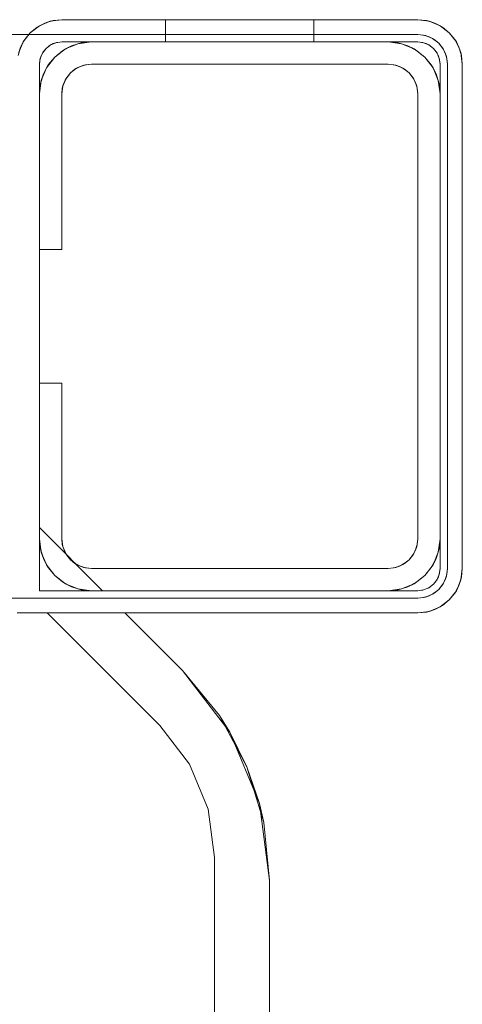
# Model space of a CAD drawing. Extents: x -132 to 668, y -61 to 533.
# Tile 254 of 256: x 516.07 to 517.56, y 399.25 to 402.57. Entities that reach past the tile are written whole.
import ezdxf

# ---------------------------------------------------------------- set-up
doc = ezdxf.new("R2010")
doc.units = 0
doc.layers.get('0').update_dxf_attribs({"lineweight": 5})
doc.layers.add('Tece_Sanitärmodul', color=7, linetype='Continuous', lineweight=5)

# ---------------------------------------------------------------- blocks, each defined once
blk = doc.blocks.new('3D-Objekt-A07AMLNU1N', base_point=(492.5583, 394.571))
at = {"color": 0, "linetype": 'ByBlock', "lineweight": -2, "ltscale": 0.13}
for p, q in [((516.1249, 402.5457), (516.1509, 402.5595)), ((516.1694, 402.5658), (516.1333, 402.5508)), ((516.1509, 402.5595), (516.1333, 402.5508)), ((516.1509, 402.5595), (516.179, 402.5681)), ((516.1694, 402.5658), (516.1509, 402.5595)), ((516.2083, 402.5709), (516.1694, 402.5658)), ((516.179, 402.5681), (516.1694, 402.5658)), ((516.2083, 402.5709), (516.179, 402.5681)), ((516.179, 402.5681), (516.2083, 402.5709)), ((517.4083, 402.5709), (516.2083, 402.5709)), ((517.4083, 402.5709), (516.2083, 402.5709)), ((516.2083, 402.5709), (516.2083, 402.5709)), ((517.0583, 402.5709), (516.5583, 402.5709)), ((516.5583, 402.5709), (516.5583, 402.5334)), ((516.5583, 402.5709), (516.5583, 402.5709)), ((517.0583, 402.5709), (516.5583, 402.5709)), ((516.5583, 402.5334), (516.5583, 402.5709)), ((517.0583, 402.5334), (517.0583, 402.5709)), ((517.0583, 402.5709), (517.0583, 402.5709)), ((517.0583, 402.5334), (517.0583, 402.5709)), ((517.4083, 402.5709), (517.4471, 402.5658)), ((517.4375, 402.5681), (517.4083, 402.5709)), ((517.4083, 402.5709), (517.4083, 402.5709)), ((517.4375, 402.5681), (517.4083, 402.5709)), ((517.4471, 402.5658), (517.4375, 402.5681)), ((517.4657, 402.5595), (517.4375, 402.5681)), ((517.4657, 402.5595), (517.4471, 402.5658)), ((517.4471, 402.5658), (517.4833, 402.5508)), ((517.4833, 402.5508), (517.4657, 402.5595)), ((517.4916, 402.5457), (517.4657, 402.5595)), ((516.1022, 402.527), (516.0784, 402.4959)), ((516.1022, 402.527), (516.0835, 402.5043)), ((516.0835, 402.5043), (516.1022, 402.527)), ((516.1333, 402.5508), (516.1022, 402.527)), ((516.1249, 402.5457), (516.1022, 402.527)), ((516.1022, 402.527), (516.1249, 402.5457)), ((516.1333, 402.5508), (516.1249, 402.5457)), ((516.5583, 402.5334), (516.5583, 402.4959)), ((516.5583, 402.4959), (516.5583, 402.5334)), ((517.0583, 402.4959), (517.0583, 402.5334)), ((517.0583, 402.4959), (517.0583, 402.5334)), ((517.4916, 402.5457), (517.4833, 402.5508)), ((517.4833, 402.5508), (517.5143, 402.527)), ((517.5143, 402.527), (517.4916, 402.5457)), ((517.5143, 402.527), (517.4916, 402.5457)), ((517.5143, 402.527), (517.5382, 402.4959)), ((517.533, 402.5043), (517.5143, 402.527)), ((517.533, 402.5043), (517.5143, 402.527)), ((517.4083, 402.5209), (514.3583, 402.5209)), ((516.0972, 402.5209), (516.0583, 402.5209)), ((516.0784, 402.4959), (516.0634, 402.4598)), ((516.0697, 402.4783), (516.0835, 402.5043)), ((516.0784, 402.4959), (516.0697, 402.4783)), ((516.0835, 402.5043), (516.0784, 402.4959)), ((517.4083, 402.5209), (516.0972, 402.5209)), ((516.1708, 402.4859), (516.1888, 402.4934)), ((516.1796, 402.4902), (516.1708, 402.4859)), ((516.1738, 402.4871), (516.1796, 402.4902)), ((516.1888, 402.4934), (516.1796, 402.4902)), ((516.1796, 402.4902), (516.1858, 402.4921)), ((516.1858, 402.4921), (516.1908, 402.4936)), ((516.1888, 402.4934), (516.2083, 402.4959)), ((516.1936, 402.4945), (516.1888, 402.4934)), ((516.1908, 402.4936), (516.1936, 402.4945)), ((516.2083, 402.4959), (516.1936, 402.4945)), ((516.2083, 402.4959), (517.4083, 402.4959)), ((516.2083, 402.4959), (516.2083, 402.4959)), ((516.2083, 402.4959), (516.3083, 402.4959)), ((516.2208, 402.4725), (516.263, 402.49)), ((516.2413, 402.4826), (516.2741, 402.4926)), ((516.263, 402.49), (516.2413, 402.4826)), ((516.263, 402.49), (516.3083, 402.4959)), ((516.2741, 402.4926), (516.263, 402.49)), ((516.3083, 402.4959), (516.2741, 402.4926)), ((516.2741, 402.4926), (516.3083, 402.4959)), ((517.3083, 402.4959), (516.3083, 402.4959)), ((516.3083, 402.4959), (517.3083, 402.4959)), ((516.3083, 402.4959), (516.3083, 402.4959)), ((517.3083, 402.4959), (516.3083, 402.4959)), ((516.3083, 402.4959), (516.3083, 402.4959)), ((516.5583, 402.4959), (517.0583, 402.4959)), ((516.5583, 402.4959), (517.0583, 402.4959)), ((516.5583, 402.4959), (516.5583, 402.4959)), ((517.0583, 402.4959), (517.0583, 402.4959)), ((517.3083, 402.4959), (517.3536, 402.49)), ((517.3424, 402.4926), (517.3083, 402.4959)), ((517.3083, 402.4959), (517.3424, 402.4926)), ((517.3083, 402.4959), (517.4083, 402.4959)), ((517.3083, 402.4959), (517.3083, 402.4959)), ((517.3083, 402.4959), (517.3083, 402.4959)), ((517.3536, 402.49), (517.3424, 402.4926)), ((517.3424, 402.4926), (517.3752, 402.4826)), ((517.3752, 402.4826), (517.3536, 402.49)), ((517.3536, 402.49), (517.3958, 402.4725)), ((517.4083, 402.5209), (517.4341, 402.5175)), ((517.4278, 402.519), (517.4083, 402.5209)), ((517.4341, 402.5175), (517.4083, 402.5209)), ((517.4083, 402.5209), (517.4083, 402.5209)), ((517.4083, 402.5209), (517.4083, 402.5209)), ((517.4278, 402.519), (517.4083, 402.5209)), ((517.4083, 402.4959), (517.4277, 402.4934)), ((517.4083, 402.4959), (517.4083, 402.4959)), ((517.4229, 402.4945), (517.4083, 402.4959)), ((517.4277, 402.4934), (517.4229, 402.4945)), ((517.4229, 402.4945), (517.4257, 402.4936)), ((517.4257, 402.4936), (517.4307, 402.4921)), ((517.4277, 402.4934), (517.4458, 402.4859)), ((517.437, 402.4902), (517.4277, 402.4934)), ((517.4341, 402.5175), (517.4278, 402.519)), ((517.4465, 402.5133), (517.4278, 402.519)), ((517.4307, 402.4921), (517.437, 402.4902)), ((517.4465, 402.5133), (517.4341, 402.5175)), ((517.4341, 402.5175), (517.4583, 402.5075)), ((517.4458, 402.4859), (517.437, 402.4902)), ((517.437, 402.4902), (517.4427, 402.4871)), ((517.4583, 402.5075), (517.4465, 402.5133)), ((517.4638, 402.5041), (517.4465, 402.5133)), ((517.4638, 402.5041), (517.4583, 402.5075)), ((517.4583, 402.5075), (517.479, 402.4917)), ((517.479, 402.4917), (517.4638, 402.5041)), ((517.479, 402.4917), (517.4638, 402.5041)), ((517.479, 402.4917), (517.4949, 402.4709)), ((517.4914, 402.4765), (517.479, 402.4917)), ((517.4914, 402.4765), (517.479, 402.4917)), ((517.5382, 402.4959), (517.533, 402.5043)), ((517.5468, 402.4783), (517.533, 402.5043)), ((517.5382, 402.4959), (517.5531, 402.4598)), ((517.5468, 402.4783), (517.5382, 402.4959)), ((516.0611, 402.4502), (516.0697, 402.4783)), ((516.0697, 402.4783), (516.0634, 402.4598)), ((516.1358, 402.4404), (516.1433, 402.4584)), ((516.1433, 402.4584), (516.139, 402.4496)), ((516.1421, 402.4554), (516.1445, 402.46)), ((516.1433, 402.4584), (516.1552, 402.474)), ((516.1459, 402.4626), (516.1433, 402.4584)), ((516.1445, 402.46), (516.1459, 402.4626)), ((516.1552, 402.474), (516.1459, 402.4626)), ((516.1552, 402.474), (516.1708, 402.4859)), ((516.1666, 402.4833), (516.1552, 402.474)), ((516.1708, 402.4859), (516.1666, 402.4833)), ((516.1666, 402.4833), (516.1692, 402.4847)), ((516.1692, 402.4847), (516.1738, 402.4871)), ((516.1845, 402.4447), (516.2208, 402.4725)), ((516.211, 402.4665), (516.1845, 402.4447)), ((516.1845, 402.4447), (516.211, 402.4665)), ((516.211, 402.4665), (516.2413, 402.4826)), ((516.2208, 402.4725), (516.211, 402.4665)), ((516.2413, 402.4826), (516.2208, 402.4725)), ((517.3958, 402.4725), (517.3752, 402.4826)), ((517.3752, 402.4826), (517.4055, 402.4665)), ((517.4055, 402.4665), (517.3958, 402.4725)), ((517.3958, 402.4725), (517.432, 402.4447)), ((517.432, 402.4447), (517.4055, 402.4665)), ((517.4055, 402.4665), (517.432, 402.4447)), ((517.4427, 402.4871), (517.4473, 402.4847)), ((517.4458, 402.4859), (517.4613, 402.474)), ((517.4499, 402.4833), (517.4458, 402.4859)), ((517.4473, 402.4847), (517.4499, 402.4833)), ((517.4613, 402.474), (517.4499, 402.4833)), ((517.4613, 402.474), (517.4732, 402.4584)), ((517.4706, 402.4626), (517.4613, 402.474)), ((517.4706, 402.4626), (517.472, 402.46)), ((517.4732, 402.4584), (517.4706, 402.4626)), ((517.472, 402.46), (517.4745, 402.4554)), ((517.4732, 402.4584), (517.4807, 402.4404)), ((517.4776, 402.4496), (517.4732, 402.4584)), ((517.4949, 402.4709), (517.4914, 402.4765)), ((517.5006, 402.4592), (517.4914, 402.4765)), ((517.5006, 402.4592), (517.4949, 402.4709)), ((517.4949, 402.4709), (517.5049, 402.4468)), ((517.5049, 402.4468), (517.5006, 402.4592)), ((517.5063, 402.4405), (517.5006, 402.4592)), ((517.5531, 402.4598), (517.5468, 402.4783)), ((517.5554, 402.4502), (517.5468, 402.4783)), ((517.5554, 402.4502), (517.5531, 402.4598)), ((517.5531, 402.4598), (517.5583, 402.4209)), ((516.1333, 402.4209), (516.1358, 402.4404)), ((516.1347, 402.4356), (516.1333, 402.4209)), ((516.1358, 402.4404), (516.1347, 402.4356)), ((516.1347, 402.4356), (516.1356, 402.4384)), ((516.1356, 402.4384), (516.1371, 402.4434)), ((516.139, 402.4496), (516.1358, 402.4404)), ((516.1371, 402.4434), (516.139, 402.4496)), ((516.139, 402.4496), (516.1421, 402.4554)), ((516.1567, 402.4084), (516.1845, 402.4447)), ((516.1845, 402.4447), (516.1628, 402.4182)), ((516.1628, 402.4182), (516.1845, 402.4447)), ((517.432, 402.4447), (517.4598, 402.4084)), ((517.4538, 402.4182), (517.432, 402.4447)), ((517.432, 402.4447), (517.4538, 402.4182)), ((517.4745, 402.4554), (517.4776, 402.4496)), ((517.4807, 402.4404), (517.4776, 402.4496)), ((517.4776, 402.4496), (517.4795, 402.4434)), ((517.4795, 402.4434), (517.481, 402.4384)), ((517.4807, 402.4404), (517.4833, 402.4209)), ((517.4818, 402.4356), (517.4807, 402.4404)), ((517.481, 402.4384), (517.4818, 402.4356)), ((517.4833, 402.4209), (517.4818, 402.4356)), ((517.5063, 402.4405), (517.5049, 402.4468)), ((517.5049, 402.4468), (517.5083, 402.4209)), ((517.5083, 402.4209), (517.5049, 402.4468)), ((517.5083, 402.4209), (517.5063, 402.4405)), ((517.5083, 402.4209), (517.5063, 402.4405)), ((517.5583, 402.4209), (517.5554, 402.4502)), ((517.5583, 402.4209), (517.5554, 402.4502)), ((516.1333, 400.6459), (516.1333, 402.4209)), ((516.1333, 402.4209), (516.1333, 402.3209)), ((516.1333, 402.4209), (516.1333, 402.4209)), ((516.1333, 402.4209), (516.1333, 402.4209)), ((516.1333, 402.4209), (516.1333, 402.4209)), ((516.1392, 402.3662), (516.1567, 402.4084)), ((516.1466, 402.3879), (516.1628, 402.4182)), ((516.1567, 402.4084), (516.1466, 402.3879)), ((516.1628, 402.4182), (516.1567, 402.4084)), ((516.2217, 402.3709), (516.2375, 402.3917)), ((516.2375, 402.3917), (516.2251, 402.3765)), ((516.2375, 402.3917), (516.2583, 402.4075)), ((516.2527, 402.4041), (516.2375, 402.3917)), ((516.2583, 402.4075), (516.2527, 402.4041)), ((516.2527, 402.4041), (516.2562, 402.4059)), ((516.2562, 402.4059), (516.2623, 402.4092)), ((516.2583, 402.4075), (516.2824, 402.4175)), ((516.27, 402.4133), (516.2583, 402.4075)), ((516.2623, 402.4092), (516.27, 402.4133)), ((516.2824, 402.4175), (516.27, 402.4133)), ((516.27, 402.4133), (516.2783, 402.4159)), ((516.2783, 402.4159), (516.285, 402.4179)), ((516.2824, 402.4175), (516.3083, 402.4209)), ((516.2888, 402.419), (516.2824, 402.4175)), ((516.285, 402.4179), (516.2888, 402.419)), ((516.3083, 402.4209), (516.2888, 402.419)), ((516.3083, 402.4209), (517.3083, 402.4209)), ((517.3083, 402.4209), (516.3083, 402.4209)), ((516.3083, 402.4209), (516.3083, 402.4209)), ((516.3083, 402.4209), (516.3083, 402.4209)), ((517.3083, 402.4209), (517.3341, 402.4175)), ((517.3278, 402.419), (517.3083, 402.4209)), ((517.3083, 402.4209), (517.3083, 402.4209)), ((517.3083, 402.4209), (517.3083, 402.4209)), ((517.3278, 402.419), (517.3315, 402.4179)), ((517.3341, 402.4175), (517.3278, 402.419)), ((517.3315, 402.4179), (517.3382, 402.4159)), ((517.3465, 402.4133), (517.3341, 402.4175)), ((517.3341, 402.4175), (517.3583, 402.4075)), ((517.3382, 402.4159), (517.3465, 402.4133)), ((517.3583, 402.4075), (517.3465, 402.4133)), ((517.3465, 402.4133), (517.3542, 402.4092)), ((517.3542, 402.4092), (517.3603, 402.4059)), ((517.3638, 402.4041), (517.3583, 402.4075)), ((517.3583, 402.4075), (517.379, 402.3917)), ((517.3603, 402.4059), (517.3638, 402.4041)), ((517.379, 402.3917), (517.3638, 402.4041)), ((517.379, 402.3917), (517.3949, 402.3709)), ((517.3914, 402.3765), (517.379, 402.3917)), ((517.4598, 402.4084), (517.4538, 402.4182)), ((517.4538, 402.4182), (517.4699, 402.3879)), ((517.4598, 402.4084), (517.4773, 402.3662)), ((517.4699, 402.3879), (517.4598, 402.4084)), ((517.4833, 402.4209), (517.4833, 400.7209)), ((517.4833, 402.3209), (517.4833, 402.4209)), ((517.4833, 402.4209), (517.4833, 402.4209)), ((517.4833, 402.4209), (517.4833, 402.4209)), ((517.4833, 402.4209), (517.4833, 402.4209)), ((517.5083, 400.7209), (517.5083, 402.4209)), ((517.5083, 402.4209), (517.5083, 402.4209)), ((517.5083, 402.4209), (517.5083, 402.4209)), ((517.5083, 400.7209), (517.5083, 402.4209)), ((517.5583, 400.7209), (517.5583, 402.4209)), ((517.5583, 402.4209), (517.5583, 402.4209)), ((517.5583, 400.7209), (517.5583, 402.4209)), ((516.1333, 402.3209), (516.1392, 402.3662)), ((516.1366, 402.3551), (516.1466, 402.3879)), ((516.1392, 402.3662), (516.1366, 402.3551)), ((516.1466, 402.3879), (516.1392, 402.3662)), ((516.2117, 402.3468), (516.2217, 402.3709)), ((516.2159, 402.3592), (516.2117, 402.3468)), ((516.2133, 402.3509), (516.2159, 402.3592)), ((516.2217, 402.3709), (516.2159, 402.3592)), ((516.2159, 402.3592), (516.22, 402.3669)), ((516.22, 402.3669), (516.2233, 402.373)), ((516.2251, 402.3765), (516.2217, 402.3709)), ((516.2233, 402.373), (516.2251, 402.3765)), ((517.3914, 402.3765), (517.3933, 402.373)), ((517.3949, 402.3709), (517.3914, 402.3765)), ((517.3933, 402.373), (517.3965, 402.3669)), ((517.4006, 402.3592), (517.3949, 402.3709)), ((517.3949, 402.3709), (517.4049, 402.3468)), ((517.3965, 402.3669), (517.4006, 402.3592)), ((517.4049, 402.3468), (517.4006, 402.3592)), ((517.4006, 402.3592), (517.4032, 402.3509)), ((517.4773, 402.3662), (517.4699, 402.3879)), ((517.4699, 402.3879), (517.4799, 402.3551)), ((517.4799, 402.3551), (517.4773, 402.3662)), ((517.4773, 402.3662), (517.4833, 402.3209)), ((516.1366, 402.3551), (516.1333, 402.3209)), ((516.1333, 402.3209), (516.1366, 402.3551)), ((516.2083, 402.3209), (516.2117, 402.3468)), ((516.2102, 402.3405), (516.2083, 402.3209)), ((516.2117, 402.3468), (516.2102, 402.3405)), ((516.2102, 402.3405), (516.2113, 402.3442)), ((516.2113, 402.3442), (516.2133, 402.3509)), ((517.4032, 402.3509), (517.4052, 402.3442)), ((517.4063, 402.3405), (517.4049, 402.3468)), ((517.4049, 402.3468), (517.4083, 402.3209)), ((517.4052, 402.3442), (517.4063, 402.3405)), ((517.4083, 402.3209), (517.4063, 402.3405)), ((517.4833, 402.3209), (517.4799, 402.3551)), ((517.4799, 402.3551), (517.4833, 402.3209)), ((516.1333, 402.3209), (516.1333, 401.7959)), ((516.1333, 401.7959), (516.1333, 402.3209)), ((516.1333, 402.3209), (516.1333, 401.7959)), ((516.1333, 402.3209), (516.1333, 402.3209)), ((516.1333, 402.3209), (516.1333, 402.3209)), ((516.2083, 401.7959), (516.2083, 402.3209)), ((516.2083, 402.3209), (516.2083, 401.7959)), ((516.2083, 402.3209), (516.2083, 402.3209)), ((516.2083, 402.3209), (516.2083, 402.3209)), ((517.4083, 402.3209), (517.4083, 400.8209)), ((517.4083, 400.8209), (517.4083, 402.3209)), ((517.4083, 402.3209), (517.4083, 402.3209)), ((517.4083, 402.3209), (517.4083, 402.3209)), ((517.4833, 400.8209), (517.4833, 402.3209)), ((517.4833, 402.3209), (517.4833, 400.8209)), ((517.4833, 400.8209), (517.4833, 402.3209)), ((517.4833, 402.3209), (517.4833, 402.3209)), ((517.4833, 402.3209), (517.4833, 402.3209)), ((516.1333, 401.7959), (516.2083, 401.7959)), ((516.2083, 401.7959), (516.1333, 401.7959)), ((516.1333, 401.7959), (516.1333, 401.3459)), ((516.1333, 401.7959), (516.1333, 401.7959)), ((516.1333, 401.7959), (516.1333, 401.7959)), ((516.2083, 401.7959), (516.2083, 401.7959)), ((516.2083, 401.7959), (516.2083, 401.7959)), ((516.2083, 401.3459), (516.1333, 401.3459)), ((516.1333, 401.3459), (516.1333, 400.8209)), ((516.1333, 400.8209), (516.1333, 401.3459)), ((516.1333, 401.3459), (516.2083, 401.3459)), ((516.1333, 401.3459), (516.1333, 400.8209)), ((516.1333, 401.3459), (516.1333, 401.3459)), ((516.1333, 401.3459), (516.1333, 401.3459)), ((516.2083, 400.8209), (516.2083, 401.3459)), ((516.2083, 401.3459), (516.2083, 400.8209)), ((516.2083, 401.3459), (516.2083, 401.3459)), ((516.2083, 401.3459), (516.2083, 401.3459)), ((516.3458, 400.6459), (516.1333, 400.8584)), ((516.1333, 400.8584), (516.1333, 400.6459)), ((516.1333, 400.8584), (516.1333, 400.8584)), ((516.1333, 400.8584), (516.1333, 400.6459)), ((516.3458, 400.6459), (516.1333, 400.8584)), ((516.1333, 400.8209), (516.1366, 400.7868)), ((516.1392, 400.7756), (516.1333, 400.8209)), ((516.1366, 400.7868), (516.1333, 400.8209)), ((516.1333, 400.8209), (516.1333, 400.6459)), ((516.1333, 400.8209), (516.1333, 400.8209)), ((516.1333, 400.8209), (516.1333, 400.8209)), ((516.2117, 400.7951), (516.2083, 400.8209)), ((516.2083, 400.8209), (516.2102, 400.8014)), ((516.2083, 400.8209), (516.2083, 400.8209)), ((516.2083, 400.8209), (516.2083, 400.8209)), ((516.2113, 400.7977), (516.2102, 400.8014)), ((516.2102, 400.8014), (516.2117, 400.7951)), ((516.2133, 400.791), (516.2113, 400.7977)), ((517.4052, 400.7977), (517.4032, 400.791)), ((517.4083, 400.8209), (517.4049, 400.7951)), ((517.4049, 400.7951), (517.4063, 400.8014)), ((517.4063, 400.8014), (517.4052, 400.7977)), ((517.4063, 400.8014), (517.4083, 400.8209)), ((517.4083, 400.8209), (517.4083, 400.8209)), ((517.4083, 400.8209), (517.4083, 400.8209)), ((517.4833, 400.8209), (517.4773, 400.7756)), ((517.4799, 400.7868), (517.4833, 400.8209)), ((517.4833, 400.8209), (517.4799, 400.7868)), ((517.4833, 400.7209), (517.4833, 400.8209)), ((517.4833, 400.8209), (517.4833, 400.8209)), ((517.4833, 400.8209), (517.4833, 400.8209)), ((516.1366, 400.7868), (516.1392, 400.7756)), ((516.1466, 400.754), (516.1366, 400.7868)), ((516.1567, 400.7334), (516.1392, 400.7756)), ((516.1392, 400.7756), (516.1466, 400.754)), ((516.2117, 400.7951), (516.2159, 400.7827)), ((516.2217, 400.7709), (516.2117, 400.7951)), ((516.2159, 400.7827), (516.2133, 400.791)), ((516.22, 400.775), (516.2159, 400.7827)), ((516.2159, 400.7827), (516.2217, 400.7709)), ((516.2233, 400.7689), (516.22, 400.775)), ((516.2217, 400.7709), (516.2251, 400.7654)), ((516.2246, 400.7671), (516.2217, 400.7709)), ((516.2251, 400.7654), (516.2233, 400.7689)), ((516.2375, 400.7502), (516.2246, 400.7671)), ((516.2251, 400.7654), (516.2375, 400.7502)), ((517.3949, 400.7709), (517.379, 400.7502)), ((517.379, 400.7502), (517.3914, 400.7654)), ((517.3914, 400.7654), (517.3949, 400.7709)), ((517.3933, 400.7689), (517.3914, 400.7654)), ((517.3965, 400.775), (517.3933, 400.7689)), ((517.4049, 400.7951), (517.3949, 400.7709)), ((517.3949, 400.7709), (517.4006, 400.7827)), ((517.4006, 400.7827), (517.3965, 400.775)), ((517.4006, 400.7827), (517.4049, 400.7951)), ((517.4032, 400.791), (517.4006, 400.7827)), ((517.4773, 400.7756), (517.4598, 400.7334)), ((517.4799, 400.7868), (517.4699, 400.754)), ((517.4699, 400.754), (517.4773, 400.7756)), ((517.4773, 400.7756), (517.4799, 400.7868)), ((516.1466, 400.754), (516.1567, 400.7334)), ((516.1628, 400.7237), (516.1466, 400.754)), ((516.1845, 400.6972), (516.1567, 400.7334)), ((516.1567, 400.7334), (516.1628, 400.7237)), ((516.2544, 400.7373), (516.2375, 400.7502)), ((516.2375, 400.7502), (516.2527, 400.7378)), ((516.2562, 400.7359), (516.2527, 400.7378)), ((516.2527, 400.7378), (516.2583, 400.7343)), ((516.2583, 400.7343), (516.2544, 400.7373)), ((516.2623, 400.7327), (516.2562, 400.7359)), ((516.2583, 400.7343), (516.27, 400.7286)), ((516.2824, 400.7244), (516.2583, 400.7343)), ((516.27, 400.7286), (516.2623, 400.7327)), ((517.3583, 400.7343), (517.3341, 400.7244)), ((517.3465, 400.7286), (517.3583, 400.7343)), ((517.3542, 400.7327), (517.3465, 400.7286)), ((517.3603, 400.7359), (517.3542, 400.7327)), ((517.379, 400.7502), (517.3583, 400.7343)), ((517.3583, 400.7343), (517.3638, 400.7378)), ((517.3638, 400.7378), (517.3603, 400.7359)), ((517.3638, 400.7378), (517.379, 400.7502)), ((517.4598, 400.7334), (517.432, 400.6972)), ((517.4699, 400.754), (517.4538, 400.7237)), ((517.4538, 400.7237), (517.4598, 400.7334)), ((517.4598, 400.7334), (517.4699, 400.754)), ((516.1628, 400.7237), (516.1845, 400.6972)), ((516.1845, 400.6972), (516.1628, 400.7237)), ((516.2783, 400.726), (516.27, 400.7286)), ((516.27, 400.7286), (516.2824, 400.7244)), ((516.285, 400.724), (516.2783, 400.726)), ((516.2824, 400.7244), (516.2888, 400.7229)), ((516.3083, 400.7209), (516.2824, 400.7244)), ((516.2888, 400.7229), (516.285, 400.724)), ((516.2888, 400.7229), (516.3083, 400.7209)), ((517.3083, 400.7209), (516.3083, 400.7209)), ((516.3083, 400.7209), (517.3083, 400.7209)), ((516.3083, 400.7209), (516.3083, 400.7209)), ((516.3083, 400.7209), (516.3083, 400.7209)), ((517.3341, 400.7244), (517.3083, 400.7209)), ((517.3083, 400.7209), (517.3278, 400.7229)), ((517.3083, 400.7209), (517.3083, 400.7209)), ((517.3083, 400.7209), (517.3083, 400.7209)), ((517.3278, 400.7229), (517.3341, 400.7244)), ((517.3315, 400.724), (517.3278, 400.7229)), ((517.3382, 400.726), (517.3315, 400.724)), ((517.3341, 400.7244), (517.3465, 400.7286)), ((517.3465, 400.7286), (517.3382, 400.726)), ((517.432, 400.6972), (517.4538, 400.7237)), ((517.4538, 400.7237), (517.432, 400.6972)), ((517.4807, 400.7015), (517.4732, 400.6834)), ((517.4776, 400.6922), (517.4807, 400.7015)), ((517.4795, 400.6985), (517.4776, 400.6922)), ((517.481, 400.7035), (517.4795, 400.6985)), ((517.4833, 400.7209), (517.4807, 400.7015)), ((517.4807, 400.7015), (517.4818, 400.7063)), ((517.4818, 400.7063), (517.481, 400.7035)), ((517.4818, 400.7063), (517.4833, 400.7209)), ((517.4833, 400.7209), (517.4833, 400.7209)), ((517.4833, 400.7209), (517.4833, 400.7209)), ((517.5006, 400.6827), (517.5063, 400.7014)), ((517.5083, 400.7209), (517.5049, 400.6951)), ((517.5049, 400.6951), (517.5083, 400.7209)), ((517.5049, 400.6951), (517.5063, 400.7014)), ((517.5063, 400.7014), (517.5083, 400.7209)), ((517.5063, 400.7014), (517.5083, 400.7209)), ((517.5083, 400.7209), (517.5083, 400.7209)), ((517.5083, 400.7209), (517.5083, 400.7209)), ((517.5531, 400.6821), (517.5583, 400.7209)), ((517.5583, 400.7209), (517.5531, 400.6821)), ((517.5554, 400.6917), (517.5583, 400.7209)), ((517.5583, 400.7209), (517.5554, 400.6917)), ((517.5583, 400.7209), (517.5583, 400.7209)), ((517.5583, 400.7209), (517.5583, 400.7209)), ((516.2208, 400.6694), (516.1845, 400.6972)), ((516.1845, 400.6972), (516.211, 400.6754)), ((516.211, 400.6754), (516.1845, 400.6972)), ((516.211, 400.6754), (516.2208, 400.6694)), ((516.2413, 400.6593), (516.211, 400.6754)), ((516.2208, 400.6694), (516.2413, 400.6593)), ((516.263, 400.6519), (516.2208, 400.6694)), ((517.3958, 400.6694), (517.3536, 400.6519)), ((517.4055, 400.6754), (517.3752, 400.6593)), ((517.3752, 400.6593), (517.3958, 400.6694)), ((517.432, 400.6972), (517.3958, 400.6694)), ((517.3958, 400.6694), (517.4055, 400.6754)), ((517.4055, 400.6754), (517.432, 400.6972)), ((517.432, 400.6972), (517.4055, 400.6754)), ((517.4613, 400.6679), (517.4458, 400.656)), ((517.4499, 400.6586), (517.4613, 400.6679)), ((517.4732, 400.6834), (517.4613, 400.6679)), ((517.4613, 400.6679), (517.4706, 400.6793)), ((517.4706, 400.6793), (517.4732, 400.6834)), ((517.472, 400.6819), (517.4706, 400.6793)), ((517.4745, 400.6865), (517.472, 400.6819)), ((517.4732, 400.6834), (517.4776, 400.6922)), ((517.4776, 400.6922), (517.4745, 400.6865)), ((517.4949, 400.6709), (517.479, 400.6502)), ((517.479, 400.6502), (517.4914, 400.6654)), ((517.479, 400.6502), (517.4914, 400.6654)), ((517.4914, 400.6654), (517.5006, 400.6827)), ((517.4914, 400.6654), (517.4949, 400.6709)), ((517.5049, 400.6951), (517.4949, 400.6709)), ((517.4949, 400.6709), (517.5006, 400.6827)), ((517.5006, 400.6827), (517.5049, 400.6951)), ((517.5382, 400.6459), (517.5531, 400.6821)), ((517.5554, 400.6917), (517.5468, 400.6635)), ((517.5468, 400.6635), (517.5531, 400.6821)), ((517.5531, 400.6821), (517.5554, 400.6917)), ((517.4083, 400.6459), (516.1333, 400.6459)), ((516.1333, 400.6459), (516.3458, 400.6459)), ((516.1333, 400.6459), (516.3083, 400.6459)), ((516.1333, 400.6459), (516.1333, 400.6459)), ((516.1333, 400.6459), (516.3458, 400.6459)), ((516.1333, 400.6459), (516.1333, 400.6459)), ((516.1333, 400.6459), (516.1333, 400.6459)), ((516.2413, 400.6593), (516.263, 400.6519)), ((516.2741, 400.6493), (516.2413, 400.6593)), ((516.3083, 400.6459), (516.263, 400.6519)), ((516.263, 400.6519), (516.2741, 400.6493)), ((516.2741, 400.6493), (516.3083, 400.6459)), ((516.3083, 400.6459), (516.2741, 400.6493)), ((516.3083, 400.6459), (517.3083, 400.6459)), ((517.3083, 400.6459), (516.3083, 400.6459)), ((516.3083, 400.6459), (517.3083, 400.6459)), ((516.3083, 400.6459), (516.3083, 400.6459)), ((516.3083, 400.6459), (516.3083, 400.6459)), ((516.3458, 400.6459), (516.3458, 400.6459)), ((517.3536, 400.6519), (517.3083, 400.6459)), ((517.3083, 400.6459), (517.3424, 400.6493)), ((517.3424, 400.6493), (517.3083, 400.6459)), ((517.3083, 400.6459), (517.4083, 400.6459)), ((517.3083, 400.6459), (517.3083, 400.6459)), ((517.3083, 400.6459), (517.3083, 400.6459)), ((517.3752, 400.6593), (517.3424, 400.6493)), ((517.3424, 400.6493), (517.3536, 400.6519)), ((517.3536, 400.6519), (517.3752, 400.6593)), ((517.4277, 400.6485), (517.4083, 400.6459)), ((517.4083, 400.6459), (517.4229, 400.6474)), ((517.4083, 400.6459), (517.4083, 400.6459)), ((517.4083, 400.6459), (517.4083, 400.6459)), ((517.4229, 400.6474), (517.4277, 400.6485)), ((517.4257, 400.6482), (517.4229, 400.6474)), ((517.4307, 400.6498), (517.4257, 400.6482)), ((517.4458, 400.656), (517.4277, 400.6485)), ((517.4277, 400.6485), (517.437, 400.6517)), ((517.437, 400.6517), (517.4307, 400.6498)), ((517.4583, 400.6343), (517.4341, 400.6244)), ((517.437, 400.6517), (517.4458, 400.656)), ((517.4427, 400.6547), (517.437, 400.6517)), ((517.4473, 400.6572), (517.4427, 400.6547)), ((517.4458, 400.656), (517.4499, 400.6586)), ((517.4465, 400.6286), (517.4638, 400.6378)), ((517.4465, 400.6286), (517.4583, 400.6343)), ((517.4499, 400.6586), (517.4473, 400.6572)), ((517.479, 400.6502), (517.4583, 400.6343)), ((517.4583, 400.6343), (517.4638, 400.6378)), ((517.4638, 400.6378), (517.479, 400.6502)), ((517.4638, 400.6378), (517.479, 400.6502)), ((517.5143, 400.6149), (517.5382, 400.6459)), ((517.5143, 400.6149), (517.533, 400.6376)), ((517.533, 400.6376), (517.5143, 400.6149)), ((517.5468, 400.6635), (517.533, 400.6376)), ((517.533, 400.6376), (517.5382, 400.6459)), ((517.5382, 400.6459), (517.5468, 400.6635)), ((514.3583, 400.6209), (517.4083, 400.6209)), ((514.3583, 400.6209), (517.4083, 400.6209)), ((517.4341, 400.6244), (517.4083, 400.6209)), ((517.4083, 400.6209), (517.4341, 400.6244)), ((517.4083, 400.6209), (517.4278, 400.6229)), ((517.4083, 400.6209), (517.4278, 400.6229)), ((517.4083, 400.6209), (517.4083, 400.6209)), ((517.4083, 400.6209), (517.4083, 400.6209)), ((517.4278, 400.6229), (517.4465, 400.6286)), ((517.4278, 400.6229), (517.4341, 400.6244)), ((517.4341, 400.6244), (517.4465, 400.6286)), ((517.4833, 400.591), (517.5143, 400.6149)), ((517.4916, 400.5962), (517.5143, 400.6149)), ((517.5143, 400.6149), (517.4916, 400.5962)), ((516.0583, 400.5709), (517.4083, 400.5709)), ((516.1591, 400.5709), (516.0583, 400.5709)), ((517.4083, 400.5709), (516.0583, 400.5709)), ((516.4208, 400.5709), (516.0583, 400.5709)), ((516.1591, 400.5709), (516.5387, 400.1913)), ((516.4208, 400.5709), (516.1591, 400.5709)), ((516.5387, 400.1913), (516.1591, 400.5709)), ((516.1591, 400.5709), (516.1591, 400.5709)), ((516.6154, 400.3763), (516.4208, 400.5709)), ((516.4208, 400.5709), (516.4208, 400.5709)), ((516.6154, 400.3763), (516.4208, 400.5709)), ((517.4083, 400.5709), (517.4471, 400.5761)), ((517.4471, 400.5761), (517.4083, 400.5709)), ((517.4083, 400.5709), (517.4375, 400.5738)), ((517.4375, 400.5738), (517.4083, 400.5709)), ((517.4083, 400.5709), (517.4083, 400.5709)), ((517.4083, 400.5709), (517.4083, 400.5709)), ((517.4657, 400.5824), (517.4375, 400.5738)), ((517.4375, 400.5738), (517.4471, 400.5761)), ((517.4471, 400.5761), (517.4833, 400.591)), ((517.4471, 400.5761), (517.4657, 400.5824)), ((517.4916, 400.5962), (517.4657, 400.5824)), ((517.4657, 400.5824), (517.4833, 400.591)), ((517.4833, 400.591), (517.4916, 400.5962)), ((516.7743, 400.1692), (516.6154, 400.3763)), ((516.7397, 400.2248), (516.6154, 400.3763)), ((516.7397, 400.2248), (516.6154, 400.3763)), ((516.6154, 400.3763), (516.6154, 400.3763)), ((516.7743, 400.1692), (516.7397, 400.2248)), ((516.8321, 400.0519), (516.7397, 400.2248)), ((516.5387, 400.1913), (516.6389, 400.0609)), ((516.6389, 400.0609), (516.5387, 400.1913)), ((516.5387, 400.1913), (516.5387, 400.1913)), ((516.8742, 399.928), (516.7743, 400.1692)), ((516.8321, 400.0519), (516.7743, 400.1692)), ((516.6389, 400.0609), (516.7018, 399.9089)), ((516.7018, 399.9089), (516.6389, 400.0609)), ((516.8742, 399.928), (516.8321, 400.0519)), ((516.889, 399.8643), (516.8321, 400.0519)), ((516.7018, 399.9089), (516.7233, 399.7459)), ((516.7233, 399.7459), (516.7018, 399.9089)), ((516.9083, 399.6692), (516.8742, 399.928)), ((516.889, 399.8643), (516.8742, 399.928)), ((516.9083, 399.6692), (516.889, 399.8643)), ((516.9083, 399.6692), (516.889, 399.8643)), ((516.7233, 399.7459), (516.7233, 397.646)), ((516.7233, 397.646), (516.7233, 399.7459)), ((516.7233, 399.7459), (516.7233, 399.7459)), ((516.9083, 397.4852), (516.9083, 399.6692)), ((516.9083, 399.6692), (516.9083, 399.6692)), ((516.9083, 397.4852), (516.9083, 399.6692))]:
    blk.add_line(p, q, dxfattribs=at)

msp = doc.modelspace()

# ---------------------------------------------------------------- block references
at = {"layer": 'Tece_Sanitärmodul', "ltscale": 0.13}
msp.add_blockref('3D-Objekt-A07AMLNU1N', (492.5583, 394.571), dxfattribs=at)

doc.saveas('drawing.dxf')
